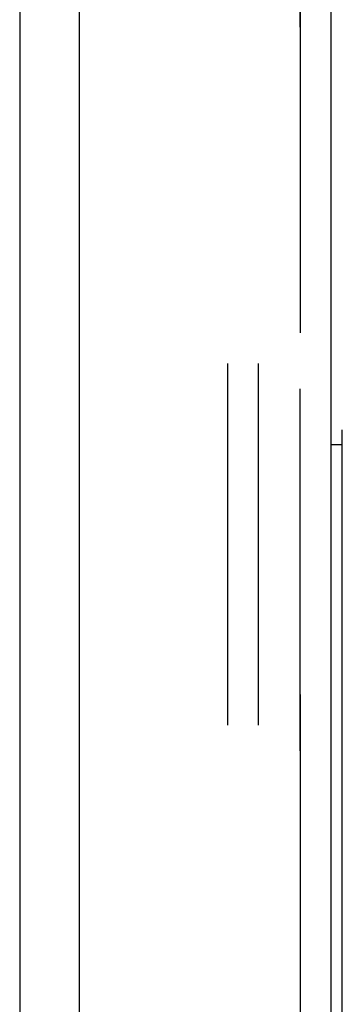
# Model space of a CAD drawing. Header units: inches. Extents: x 0 to 224, y 0 to 145.
# Tile 28 of 45: x 52.28 to 53.38, y 85.13 to 88.48. Entities that reach past the tile are written whole.
import ezdxf

# ---------------------------------------------------------------- set-up
doc = ezdxf.new("R2010")
doc.units = ezdxf.units.IN
doc.header["$LTSCALE"] = 12.302632
doc.header["$MEASUREMENT"] = 0
doc.linetypes.add('HIDDEN', pattern=[0.2, 0.1, -0.1])
doc.layers.get('0').update_dxf_attribs({"linetype": 'CONTINUOUS'})
for name, color, linetype in [('DEFAULT_2', 8, 'HIDDEN'), ('DOOR_2_ASSEMBLY', 7, 'CONTINUOUS'), ('DOOR_3_ASSEMBLY', 7, 'CONTINUOUS'), ('MAIN_DOOR_ASSEMBLY', 7, 'CONTINUOUS')]:
    doc.layers.add(name, color=color, linetype=linetype)

msp = doc.modelspace()

# ---------------------------------------------------------------- linework, layer by layer
at = {"color": 7, "linetype": 'Continuous'}
msp.add_line((52.2821, 122.7933), (52.2821, 49.3783), dxfattribs=at)
at = {"layer": 'DEFAULT_2', "color": 8, "linetype": 'HIDDEN'}
for p, q in [((52.9906, 49.1693), (52.9906, 123.0023)), ((53.0946, 49.1693), (53.0946, 123.0023))]:
    msp.add_line(p, q, dxfattribs=at)
at = {"layer": 'DOOR_2_ASSEMBLY', "color": 8, "linetype": 'HIDDEN'}
msp.add_line((53.2361, 123.0893), (53.2361, 49.0823), dxfattribs=at)
at = {"layer": 'DOOR_3_ASSEMBLY', "color": 8, "linetype": 'HIDDEN'}
msp.add_line((53.2361, 49.0823), (53.2361, 123.0893), dxfattribs=at)
at = {"layer": 'DOOR_3_ASSEMBLY', "color": 3, "linetype": 'Continuous'}
for p, q in [((53.3401, 96.3358), (53.3401, 75.8358)), ((52.4861, 77.0433), (52.4861, 95.1283))]:
    msp.add_line(p, q, dxfattribs=at)
at = {"layer": 'DOOR_3_ASSEMBLY', "color": 7, "linetype": 'Continuous'}
for p, q in [((53.3795, 84.7158), (53.3795, 87.0819)), ((53.3795, 87.0307), (53.3401, 87.0307))]:
    msp.add_line(p, q, dxfattribs=at)
at = {"layer": 'MAIN_DOOR_ASSEMBLY', "color": 8, "linetype": 'HIDDEN'}
msp.add_line((53.2361, 49.0823), (53.2361, 123.0893), dxfattribs=at)

doc.saveas('drawing.dxf')
